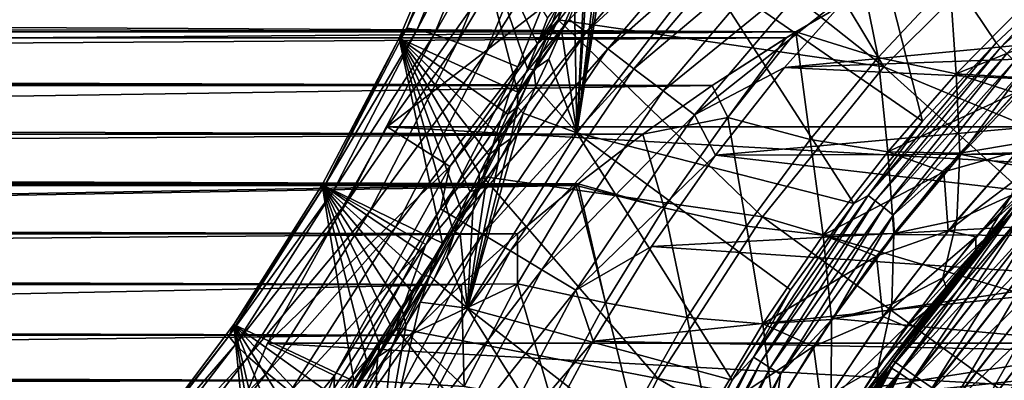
# Model space of a CAD drawing. Header units: metres. Extents: x -101 to 101, y -261 to 23.
# Tile 209 of 256: x 56.23 to 65.17, y 8.34 to 11.61. Entities that reach past the tile are written whole.
import ezdxf

# ---------------------------------------------------------------- set-up
doc = ezdxf.new("R2010")
doc.units = ezdxf.units.M
doc.layers.add('solid_505151_K2442K1000C34', color=7, linetype='CONTINUOUS')

msp = doc.modelspace()

# ---------------------------------------------------------------- linework, layer by layer
at = {"layer": 'solid_505151_K2442K1000C34'}
for points in [[(62.12796, 14.432813, 104.163315), (61.696213, 13.068431, 104.435432), (64.077522, 11.18525, 105.622948)], [(62.12796, 14.432813, 104.163315), (64.077522, 11.18525, 105.622948), (65.314751, 12.422479, 105.622948)], [(62.437145, 12.072566, 66.448959), (63.730656, 13.433341, 66.448959), (64.429291, 10.693686, 59.914131)], [(63.730656, 13.433341, 66.448959), (65.096977, 11.402986, 59.914131), (64.429291, 10.693686, 59.914131)], [(63.730656, 13.433341, 66.448959), (65.806274, 12.070678, 59.914131), (65.096977, 11.402986, 59.914131)], [(61.696213, 13.068431, 104.435432), (61.120434, 11.612065, 104.637062), (64.077522, 11.18525, 105.622948)], [(61.433395, 12.859151, 104.399261), (61.120434, 11.612065, 104.637062), (61.696213, 13.068431, 104.435432)], [(61.372223, 11.499837, -0.812059), (62.704254, 13.068025, -0.812059), (61.218605, 11.616613, -1.132233)], [(62.885155, 12.896667, -0.533388), (62.704254, 13.068025, -0.812059), (61.372223, 11.499837, -0.812059)], [(60.465038, 13.041083, 103.303177), (60.359558, 13.022372, 102.941925), (59.743484, 11.538886, 103.140816)], [(59.838799, 11.524368, 103.505066), (60.465038, 13.041083, 103.303177), (59.743484, 11.538886, 103.140816)], [(59.743484, 11.538886, 103.140816), (60.359558, 13.022372, 102.941925), (60.265236, 12.833061, 102.595268)], [(60.63205, 13.033382, 103.640846), (60.465038, 13.041083, 103.303177), (59.838799, 11.524368, 103.505066)], [(59.993916, 11.479878, 103.845551), (60.63205, 13.033382, 103.640846), (59.838799, 11.524368, 103.505066)], [(60.85466, 12.999546, 103.942963), (60.63205, 13.033382, 103.640846), (59.993916, 11.479878, 103.845551)], [(60.203331, 11.406996, 104.1502), (60.85466, 12.999546, 103.942963), (59.993916, 11.479878, 103.845551)], [(61.124973, 12.940775, 104.198792), (60.85466, 12.999546, 103.942963), (60.203331, 11.406996, 104.1502)], [(60.459606, 11.308308, 104.40818), (61.124973, 12.940775, 104.198792), (60.203331, 11.406996, 104.1502)], [(61.433395, 12.859151, 104.399261), (61.124973, 12.940775, 104.198792), (60.459606, 11.308308, 104.40818)], [(61.570591, 11.349042, -0.533388), (62.885155, 12.896667, -0.533388), (61.372223, 11.499837, -0.812059)], [(63.100544, 12.692637, -0.305955), (62.885155, 12.896667, -0.533388), (61.570591, 11.349042, -0.533388)], [(59.674934, 11.445688, 102.772995), (60.265236, 12.833061, 102.595268), (60.751759, 10.957179, 68.786407)], [(59.743484, 11.538886, 103.140816), (60.265236, 12.833061, 102.595268), (59.674934, 11.445688, 102.772995)], [(60.265236, 12.833061, 102.595268), (60.841328, 11.169379, 68.971321), (60.751759, 10.957179, 68.786407)], [(60.265236, 12.833061, 102.595268), (60.931461, 11.393391, 69.191818), (60.841328, 11.169379, 68.971321)], [(60.265236, 12.833061, 102.595268), (61.021496, 11.62908, 69.45163), (60.931461, 11.393391, 69.191818)], [(60.753654, 11.187316, 104.610352), (61.433395, 12.859151, 104.399261), (60.459606, 11.308308, 104.40818)], [(60.753654, 11.187316, 104.610352), (61.120434, 11.612065, 104.637062), (61.433395, 12.859151, 104.399261)], [(61.624249, 12.699783, 69.630554), (62.437145, 12.072566, 66.448959), (61.287933, 10.58791, 66.448959)], [(61.564365, 12.537251, 69.438286), (61.624249, 12.699783, 69.630554), (61.287933, 10.58791, 66.448959)], [(61.806778, 11.169497, -0.305955), (63.100544, 12.692637, -0.305955), (61.570591, 11.349042, -0.533388)], [(63.342899, 12.463066, -0.137706), (63.100544, 12.692637, -0.305955), (61.806778, 11.169497, -0.305955)], [(61.504444, 12.379333, 69.261024), (61.564365, 12.537251, 69.438286), (61.287933, 10.58791, 66.448959)], [(65.137085, 11.362916, 59.810238), (65.806274, 12.070678, 59.914131), (66.480774, 12.563711, 59.810238)], [(65.137085, 11.362916, 59.810238), (66.480774, 12.563711, 59.810238), (65.193573, 11.306429, 59.722267)], [(59.565556, 10.640695, -4), (61.390793, 12.049191, -1.482362), (60.8634, 12.469823, -4)], [(59.565556, 10.640695, -4), (60.8634, 12.469823, -4), (93.434448, 10.640695, -4)], [(60.8634, 12.469823, -4), (92.136597, 12.469823, -4), (93.434448, 10.640695, -4)], [(62.072533, 10.967475, -0.137706), (63.342899, 12.463066, -0.137706), (61.806778, 11.169497, -0.305955)], [(63.603752, 12.215973, -0.03452), (63.342899, 12.463066, -0.137706), (62.072533, 10.967475, -0.137706)], [(61.385197, 12.076187, 68.945602), (61.504444, 12.379333, 69.261024), (61.287933, 10.58791, 66.448959)], [(65.314751, 12.422479, 105.622948), (64.077522, 11.18525, 105.622948), (67.833633, 9.624972, 106.793419)], [(62.358574, 10.750033, -0.03452), (63.603752, 12.215973, -0.03452), (62.072533, 10.967475, -0.137706)], [(63.847355, 11.935073), (63.603752, 12.215973, -0.03452), (62.358574, 10.750033, -0.03452)], [(61.359837, 12.013723, 68.884911), (61.385197, 12.076187, 68.945602), (61.287933, 10.58791, 66.448959)], [(61.287933, 10.58791, 66.448959), (62.437145, 12.072566, 66.448959), (63.805645, 9.945367, 59.914131)], [(62.437145, 12.072566, 66.448959), (64.429291, 10.693686, 59.914131), (63.805645, 9.945367, 59.914131)], [(59.565556, 10.640695, -4), (60.136715, 10.281734, -1.482362), (61.390793, 12.049191, -1.482362)], [(61.390793, 12.049191, -1.482362), (60.136715, 10.281734, -1.482362), (61.218605, 11.616613, -1.132233)], [(61.266804, 11.788922, 68.677444), (61.359837, 12.013723, 68.884911), (61.287933, 10.58791, 66.448959)], [(65.137085, 11.362916, 59.810238), (65.096977, 11.402986, 59.914131), (65.806274, 12.070678, 59.914131)], [(63.174736, 11.17912), (63.847355, 11.935073), (62.358574, 10.750033, -0.03452)], [(63.174736, 11.17912), (69.996368, 11.830157), (63.847355, 11.935073)], [(64.676636, 11.966764, 31.92519), (64.02507, 11.270321, 30.991419), (63.904099, 11.869288, 31.828304)], [(64.025139, 11.270365, 51.00853), (64.67672, 11.966809, 50.074749), (63.904133, 11.869307, 50.171673)], [(64.733543, 11.123568, 30.504805), (64.02507, 11.270321, 30.991419), (64.676636, 11.966764, 31.92519)], [(64.025139, 11.270365, 51.00853), (64.73362, 11.123614, 51.495148), (64.67672, 11.966809, 50.074749)], [(65.386772, 11.786485, 31.453316), (64.733543, 11.123568, 30.504805), (64.676636, 11.966764, 31.92519)], [(64.67672, 11.966809, 50.074749), (64.73362, 11.123614, 51.495148), (65.386856, 11.786531, 50.546627)], [(63.904099, 11.869288, 31.828304), (63.278202, 11.502708, 31.372555), (-63.904091, 11.869284, 31.828299)], [(63.278202, 11.502708, 31.372555), (-63.278179, 11.502696, 31.37254), (-63.904091, 11.869284, 31.828299)], [(7.518873, 11.813263, 50.243744), (63.278271, 11.502752, 50.627392), (63.904133, 11.869307, 50.171673)], [(7.518873, 11.813263, 50.243744), (8.922916, 11.088682, 51.10154), (63.278271, 11.502752, 50.627392)], [(63.174736, 11.17912), (69.26638, 11.398449), (69.996368, 11.830157)], [(64.02507, 11.270321, 30.991419), (63.278202, 11.502708, 31.372555), (63.904099, 11.869288, 31.828304)], [(64.025139, 11.270365, 51.00853), (63.904133, 11.869307, 50.171673), (63.278271, 11.502752, 50.627392)], [(61.135708, 11.773926, 69.088737), (60.931461, 11.393391, 69.191818), (61.021496, 11.62908, 69.45163)], [(61.024361, 11.47776, 68.781273), (60.931461, 11.393391, 69.191818), (61.135708, 11.773926, 69.088737)], [(61.024361, 11.47776, 68.781273), (61.266804, 11.788922, 68.677444), (61.149498, 11.515959, 68.45018)], [(61.024361, 11.47776, 68.781273), (61.135708, 11.773926, 69.088737), (61.266804, 11.788922, 68.677444)], [(61.149498, 11.515959, 68.45018), (61.266804, 11.788922, 68.677444), (61.287933, 10.58791, 66.448959)], [(65.401222, 11.083151, 29.942898), (64.733543, 11.123568, 30.504805), (65.386772, 11.786485, 31.453316)], [(65.949356, 11.611328, 51.259106), (65.386856, 11.786531, 50.546627), (64.73362, 11.123614, 51.495148)], [(58.996819, 10.105379, 103.207596), (59.743484, 11.538886, 103.140816), (59.674934, 11.445688, 102.772995)], [(59.838799, 11.524368, 103.505066), (59.743484, 11.538886, 103.140816), (58.996819, 10.105379, 103.207596)], [(60.136715, 10.281734, -1.482362), (60.052208, 9.896307, -1.132233), (61.218605, 11.616613, -1.132233)], [(61.372223, 11.499837, -0.812059), (61.218605, 11.616613, -1.132233), (60.052208, 9.896307, -1.132233)], [(61.120434, 11.612065, 104.637062), (60.434219, 10.190989, 104.738884), (62.976395, 9.825474, 105.622948)], [(60.753654, 11.187316, 104.610352), (60.434219, 10.190989, 104.738884), (61.120434, 11.612065, 104.637062)], [(61.120434, 11.612065, 104.637062), (62.976395, 9.825474, 105.622948), (64.077522, 11.18525, 105.622948)], [(65.270271, 10.948953, 52.248989), (65.949356, 11.611328, 51.259106), (64.73362, 11.123614, 51.495148)], [(63.190006, 11.448658, 31.308342), (-63.278179, 11.502696, 31.37254), (63.278202, 11.502708, 31.372555)], [(63.190006, 11.448658, 31.308342), (-63.189999, 11.448653, 31.308336), (-63.278179, 11.502696, 31.37254)], [(62.518654, 11.016128, 30.819386), (-63.189999, 11.448653, 31.308336), (63.190006, 11.448658, 31.308342)], [(62.518654, 11.016128, 30.819386), (-62.51865, 11.016123, 30.81938), (-63.189999, 11.448653, 31.308336)], [(8.922916, 11.088682, 51.10154), (63.190041, 11.448679, 50.691631), (63.278271, 11.502752, 50.627392)], [(8.922916, 11.088682, 51.10154), (62.518692, 11.016151, 51.180588), (63.190041, 11.448679, 50.691631)], [(59.076893, 10.059147, 103.572868), (59.838799, 11.524368, 103.505066), (58.996819, 10.105379, 103.207596)], [(59.993916, 11.479878, 103.845551), (59.838799, 11.524368, 103.505066), (59.076893, 10.059147, 103.572868)], [(59.214874, 9.97948, 103.914322), (59.993916, 11.479878, 103.845551), (59.076893, 10.059147, 103.572868)], [(60.203331, 11.406996, 104.1502), (59.993916, 11.479878, 103.845551), (59.214874, 9.97948, 103.914322)], [(60.217552, 9.796824, -0.812059), (61.372223, 11.499837, -0.812059), (60.052208, 9.896307, -1.132233)], [(61.570591, 11.349042, -0.533388), (61.372223, 11.499837, -0.812059), (60.217552, 9.796824, -0.812059)], [(61.024361, 11.47776, 68.781273), (60.841328, 11.169379, 68.971321), (60.931461, 11.393391, 69.191818)], [(60.89695, 11.161326, 68.498672), (60.841328, 11.169379, 68.971321), (61.024361, 11.47776, 68.781273)], [(60.89695, 11.161326, 68.498672), (61.149498, 11.515959, 68.45018), (61.0331, 11.255723, 68.259041)], [(60.89695, 11.161326, 68.498672), (61.024361, 11.47776, 68.781273), (61.149498, 11.515959, 68.45018)], [(61.0331, 11.255723, 68.259041), (61.149498, 11.515959, 68.45018), (61.287933, 10.58791, 66.448959)], [(62.518654, 11.016128, 30.819386), (63.190006, 11.448658, 31.308342), (62.661648, 10.727637, 30.490927)], [(62.518692, 11.016151, 51.180588), (63.278271, 11.502752, 50.627392), (63.190041, 11.448679, 50.691631)], [(62.661709, 10.72768, 51.509029), (63.278271, 11.502752, 50.627392), (62.518692, 11.016151, 51.180588)], [(63.190006, 11.448658, 31.308342), (63.278202, 11.502708, 31.372555), (62.661648, 10.727637, 30.490927)], [(63.40797, 10.528242, 30.091131), (62.661648, 10.727637, 30.490927), (63.278202, 11.502708, 31.372555)], [(63.408035, 10.528286, 51.908829), (63.278271, 11.502752, 50.627392), (62.661709, 10.72768, 51.509029)], [(64.02507, 11.270321, 30.991419), (63.40797, 10.528242, 30.091131), (63.278202, 11.502708, 31.372555)], [(63.408035, 10.528286, 51.908829), (64.025139, 11.270365, 51.00853), (63.278271, 11.502752, 50.627392)], [(58.977356, 10.116308, 102.831841), (59.674934, 11.445688, 102.772995), (60.067627, 9.585158, 68.182556)], [(58.996819, 10.105379, 103.207596), (59.674934, 11.445688, 102.772995), (58.977356, 10.116308, 102.831841)], [(59.405872, 9.869205, 104.219826), (60.203331, 11.406996, 104.1502), (59.214874, 9.97948, 103.914322)], [(60.459606, 11.308308, 104.40818), (60.203331, 11.406996, 104.1502), (59.405872, 9.869205, 104.219826)], [(59.674934, 11.445688, 102.772995), (60.15292, 9.73718, 68.196297), (60.067627, 9.585158, 68.182556)], [(59.674934, 11.445688, 102.772995), (60.237244, 9.892014, 68.224548), (60.15292, 9.73718, 68.196297)], [(59.674934, 11.445688, 102.772995), (60.321232, 10.051035, 68.268257), (60.237244, 9.892014, 68.224548)], [(59.674934, 11.445688, 102.772995), (60.405457, 10.215672, 68.328712), (60.321232, 10.051035, 68.268257)], [(59.674934, 11.445688, 102.772995), (60.490288, 10.387148, 68.407684), (60.405457, 10.215672, 68.328712)], [(59.674934, 11.445688, 102.772995), (60.576099, 10.566897, 68.508057), (60.490288, 10.387148, 68.407684)], [(59.674934, 11.445688, 102.772995), (60.663258, 10.756555, 68.633163), (60.576099, 10.566897, 68.508057)], [(59.674934, 11.445688, 102.772995), (60.751759, 10.957179, 68.786407), (60.663258, 10.756555, 68.633163)], [(63.174736, 11.17912), (68.564941, 10.921756), (69.26638, 11.398449)], [(63.936291, 10.019225, 59.810238), (64.429291, 10.693686, 59.914131), (65.096977, 11.402986, 59.914131)], [(63.936291, 10.019225, 59.810238), (65.096977, 11.402986, 59.914131), (65.137085, 11.362916, 59.810238)], [(63.936291, 10.019225, 59.810238), (65.137085, 11.362916, 59.810238), (63.998745, 9.969419, 59.722267)], [(65.137085, 11.362916, 59.810238), (65.193573, 11.306429, 59.722267), (63.998745, 9.969419, 59.722267)], [(59.643105, 9.732238, 104.478546), (60.459606, 11.308308, 104.40818), (59.405872, 9.869205, 104.219826)], [(60.753654, 11.187316, 104.610352), (60.459606, 11.308308, 104.40818), (59.643105, 9.732238, 104.478546)], [(60.431061, 9.66836, -0.533388), (61.570591, 11.349042, -0.533388), (60.217552, 9.796824, -0.812059)], [(61.806778, 11.169497, -0.305955), (61.570591, 11.349042, -0.533388), (60.431061, 9.66836, -0.533388)], [(64.112045, 10.41376, 29.588781), (63.40797, 10.528242, 30.091131), (64.02507, 11.270321, 30.991419)], [(63.408035, 10.528286, 51.908829), (64.112114, 10.413807, 52.411182), (64.025139, 11.270365, 51.00853)], [(63.998745, 9.969419, 59.722267), (65.193573, 11.306429, 59.722267), (64.075668, 9.908074, 59.655628)], [(64.733543, 11.123568, 30.504805), (64.112045, 10.41376, 29.588781), (64.02507, 11.270321, 30.991419)], [(64.025139, 11.270365, 51.00853), (64.112114, 10.413807, 52.411182), (64.73362, 11.123614, 51.495148)], [(65.193573, 11.306429, 59.722267), (65.263138, 11.236858, 59.655628), (64.075668, 9.908074, 59.655628)], [(59.918148, 9.573439, 104.681297), (60.753654, 11.187316, 104.610352), (59.643105, 9.732238, 104.478546)], [(59.918148, 9.573439, 104.681297), (60.434219, 10.190989, 104.738884), (60.753654, 11.187316, 104.610352)], [(60.89695, 11.161326, 68.498672), (61.0331, 11.255723, 68.259041), (60.917664, 11.00648, 68.098854)], [(60.917664, 11.00648, 68.098854), (61.0331, 11.255723, 68.259041), (61.287933, 10.58791, 66.448959)], [(62.547215, 10.385335), (63.174736, 11.17912), (62.358574, 10.750033, -0.03452)], [(62.547215, 10.385335), (68.564941, 10.921756), (63.174736, 11.17912)], [(64.077522, 11.18525, 105.622948), (62.976395, 9.825474, 105.622948), (66.875031, 8.666365, 106.793419)], [(64.075668, 9.908074, 59.655628), (65.263138, 11.236858, 59.655628), (64.162712, 9.838659, 59.614094)], [(64.077522, 11.18525, 105.622948), (66.875031, 8.666365, 106.793419), (67.833633, 9.624972, 106.793419)], [(65.263138, 11.236858, 59.655628), (65.341866, 11.158134, 59.614094), (64.162712, 9.838659, 59.614094)], [(8.922916, 11.088682, 51.10154), (10.237978, 10.222389, 51.977375), (62.518692, 11.016151, 51.180588)], [(60.685276, 9.515404, -0.305955), (61.806778, 11.169497, -0.305955), (60.431061, 9.66836, -0.533388)], [(62.072533, 10.967475, -0.137706), (61.806778, 11.169497, -0.305955), (60.685276, 9.515404, -0.305955)], [(60.750679, 10.822582, 68.248566), (60.89695, 11.161326, 68.498672), (60.917664, 11.00648, 68.098854)], [(60.750679, 10.822582, 68.248566), (60.751759, 10.957179, 68.786407), (60.89695, 11.161326, 68.498672)], [(60.89695, 11.161326, 68.498672), (60.751759, 10.957179, 68.786407), (60.841328, 11.169379, 68.971321)], [(64.768051, 10.402683, 29.011272), (64.112045, 10.41376, 29.588781), (64.733543, 11.123568, 30.504805)], [(65.270271, 10.948953, 52.248989), (64.73362, 11.123614, 51.495148), (64.112114, 10.413807, 52.411182)], [(64.162712, 9.838659, 59.614094), (65.341866, 11.158134, 59.614094), (64.78051, 10.390147, 59.599998)], [(65.401222, 11.083151, 29.942898), (64.768051, 10.402683, 29.011272), (64.733543, 11.123568, 30.504805)], [(65.341866, 11.158134, 59.614094), (65.42923, 11.07879, 59.599998), (64.78051, 10.390147, 59.599998)], [(61.888859, 10.573988, 30.360886), (-62.51865, 11.016123, 30.81938), (62.518654, 11.016128, 30.819386)], [(61.888859, 10.573988, 30.360886), (-61.888851, 10.573984, 30.36088), (-62.51865, 11.016123, 30.81938)], [(10.237978, 10.222389, 51.977375), (61.888897, 10.574015, 51.639088), (62.518692, 11.016151, 51.180588)], [(60.750679, 10.822582, 68.248566), (60.917664, 11.00648, 68.098854), (60.802895, 10.766926, 67.966492)], [(60.802895, 10.766926, 67.966492), (60.917664, 11.00648, 68.098854), (61.287933, 10.58791, 66.448959)], [(61.888859, 10.573988, 30.360886), (62.518654, 11.016128, 30.819386), (62.661648, 10.727637, 30.490927)], [(62.661709, 10.72768, 51.509029), (62.518692, 11.016151, 51.180588), (61.888897, 10.574015, 51.639088)], [(65.364944, 10.501863, 28.379444), (64.768051, 10.402683, 29.011272), (65.401222, 11.083151, 29.942898)], [(64.78051, 10.390147, 59.599998), (65.42923, 11.07879, 59.599998), (69.802139, 10.554075, 59.599998)], [(60.750679, 10.822582, 68.248566), (60.663258, 10.756555, 68.633163), (60.751759, 10.957179, 68.786407)], [(60.971317, 9.343299, -0.137706), (62.072533, 10.967475, -0.137706), (60.685276, 9.515404, -0.305955)], [(62.358574, 10.750033, -0.03452), (62.072533, 10.967475, -0.137706), (60.971317, 9.343299, -0.137706)], [(62.547215, 10.385335), (67.894821, 10.401959), (68.564941, 10.921756)], [(64.622612, 10.234263, 53.204376), (65.270271, 10.948953, 52.248989), (64.112114, 10.413807, 52.411182)], [(65.289703, 10.421028, 53.730377), (65.270271, 10.948953, 52.248989), (64.622612, 10.234263, 53.204376)], [(60.750679, 10.822582, 68.248566), (60.576099, 10.566897, 68.508057), (60.663258, 10.756555, 68.633163)], [(60.583076, 10.461267, 68.042137), (60.576099, 10.566897, 68.508057), (60.750679, 10.822582, 68.248566)], [(60.583076, 10.461267, 68.042137), (60.750679, 10.822582, 68.248566), (60.688465, 10.535736, 67.859245)], [(60.750679, 10.822582, 68.248566), (60.802895, 10.766926, 67.966492), (60.688465, 10.535736, 67.859245)], [(60.802895, 10.766926, 67.966492), (61.287933, 10.58791, 66.448959), (60.294823, 8.994608, 66.448959)], [(60.688465, 10.535736, 67.859245), (60.802895, 10.766926, 67.966492), (60.294823, 8.994608, 66.448959)], [(61.279186, 9.158059, -0.03452), (62.358574, 10.750033, -0.03452), (60.971317, 9.343299, -0.137706)], [(62.547215, 10.385335), (62.358574, 10.750033, -0.03452), (61.279186, 9.158059, -0.03452)], [(61.888859, 10.573988, 30.360886), (62.661648, 10.727637, 30.490927), (62.08342, 9.907704, 29.647495)], [(62.083473, 9.907745, 52.35247), (62.661709, 10.72768, 51.509029), (61.888897, 10.574015, 51.639088)], [(62.828403, 9.74112, 29.229332), (62.08342, 9.907704, 29.647495), (62.661648, 10.727637, 30.490927)], [(62.828461, 9.741161, 52.770638), (62.661709, 10.72768, 51.509029), (62.083473, 9.907745, 52.35247)], [(63.40797, 10.528242, 30.091131), (62.828403, 9.74112, 29.229332), (62.661648, 10.727637, 30.490927)], [(62.828461, 9.741161, 52.770638), (63.408035, 10.528286, 51.908829), (62.661709, 10.72768, 51.509029)], [(63.936291, 10.019225, 59.810238), (63.805645, 9.945367, 59.914131), (64.429291, 10.693686, 59.914131)], [(61.888859, 10.573988, 30.360886), (61.299995, 10.124406, 29.93219), (-61.888851, 10.573984, 30.36088)], [(61.299995, 10.124406, 29.93219), (-61.299992, 10.124401, 29.932186), (-61.888851, 10.573984, 30.36088)], [(10.237978, 10.222389, 51.977375), (61.30003, 10.124434, 52.067783), (61.888897, 10.574015, 51.639088)], [(58.480629, 8.67768, -4), (60.136715, 10.281734, -1.482362), (59.565556, 10.640695, -4)], [(58.480629, 8.67768, -4), (59.565556, 10.640695, -4), (94.519371, 8.67768, -4)], [(59.565556, 10.640695, -4), (93.434448, 10.640695, -4), (94.519371, 8.67768, -4)], [(60.294823, 8.994608, 66.448959), (61.287933, 10.58791, 66.448959), (62.699421, 8.342723, 59.914131)], [(60.583076, 10.461267, 68.042137), (60.490288, 10.387148, 68.407684), (60.576099, 10.566897, 68.508057)], [(61.287933, 10.58791, 66.448959), (63.228321, 9.160758, 59.914131), (62.699421, 8.342723, 59.914131)], [(61.287933, 10.58791, 66.448959), (63.805645, 9.945367, 59.914131), (63.228321, 9.160758, 59.914131)], [(61.888859, 10.573988, 30.360886), (62.08342, 9.907704, 29.647495), (61.299995, 10.124406, 29.93219)], [(62.083473, 9.907745, 52.35247), (61.888897, 10.574015, 51.639088), (61.30003, 10.124434, 52.067783)], [(64.78051, 10.390147, 59.599998), (69.802139, 10.554075, 59.599998), (68.532188, 9.6314, 59.599998)], [(64.911804, 9.642913, 55.682713), (65.359848, 10.044747, 56.299107), (65.846382, 10.559375, 55.631107)], [(65.578323, 10.392868, 54.732159), (64.911804, 9.642913, 55.682713), (65.846382, 10.559375, 55.631107)], [(60.57407, 10.311615, 67.774658), (60.688465, 10.535736, 67.859245), (60.294823, 8.994608, 66.448959)], [(60.583076, 10.461267, 68.042137), (60.688465, 10.535736, 67.859245), (60.57407, 10.311615, 67.774658)], [(63.525352, 9.657179, 28.710228), (62.828403, 9.74112, 29.229332), (63.40797, 10.528242, 30.091131)], [(62.828461, 9.741161, 52.770638), (63.525414, 9.657223, 53.289745), (63.408035, 10.528286, 51.908829)], [(64.112045, 10.41376, 29.588781), (63.525352, 9.657179, 28.710228), (63.40797, 10.528242, 30.091131)], [(63.408035, 10.528286, 51.908829), (63.525414, 9.657223, 53.289745), (64.112114, 10.413807, 52.411182)], [(65.364944, 10.501863, 28.379444), (65.236633, 10.021034, 26.78116), (64.74131, 9.794352, 27.466824)], [(65.364944, 10.501863, 28.379444), (64.74131, 9.794352, 27.466824), (64.768051, 10.402683, 29.011272)], [(60.39254, 10.079435, 67.892448), (60.583076, 10.461267, 68.042137), (60.57407, 10.311615, 67.774658)], [(60.39254, 10.079435, 67.892448), (60.405457, 10.215672, 68.328712), (60.583076, 10.461267, 68.042137)], [(60.583076, 10.461267, 68.042137), (60.405457, 10.215672, 68.328712), (60.490288, 10.387148, 68.407684)], [(61.966911, 9.556399), (62.547215, 10.385335), (61.279186, 9.158059, -0.03452)], [(61.966911, 9.556399), (67.258659, 9.841112), (62.547215, 10.385335)], [(62.547215, 10.385335), (67.258659, 9.841112), (67.894821, 10.401959)], [(64.166809, 9.672943, 28.115938), (63.525352, 9.657179, 28.710228), (64.112045, 10.41376, 29.588781)], [(64.622612, 10.234263, 53.204376), (64.112114, 10.413807, 52.411182), (63.525414, 9.657223, 53.289745)], [(64.768051, 10.402683, 29.011272), (64.166809, 9.672943, 28.115938), (64.112045, 10.41376, 29.588781)], [(64.162712, 9.838659, 59.614094), (64.78051, 10.390147, 59.599998), (64.174492, 9.663512, 59.599998)], [(64.74131, 9.794352, 27.466824), (64.166809, 9.672943, 28.115938), (64.768051, 10.402683, 29.011272)], [(64.174492, 9.663512, 59.599998), (64.78051, 10.390147, 59.599998), (68.532188, 9.6314, 59.599998)], [(64.661842, 9.697507, 54.650143), (65.289703, 10.421028, 53.730377), (64.622612, 10.234263, 53.204376)], [(64.661842, 9.697507, 54.650143), (65.578323, 10.392868, 54.732159), (65.289703, 10.421028, 53.730377)], [(64.661842, 9.697507, 54.650143), (64.911804, 9.642913, 55.682713), (65.578323, 10.392868, 54.732159)], [(60.45945, 10.093365, 67.710617), (60.57407, 10.311615, 67.774658), (60.294823, 8.994608, 66.448959)], [(60.39254, 10.079435, 67.892448), (60.57407, 10.311615, 67.774658), (60.45945, 10.093365, 67.710617)], [(10.237978, 10.222389, 51.977375), (11.415339, 9.24721, 52.810551), (61.30003, 10.124434, 52.067783)], [(58.480629, 8.67768, -4), (59.088417, 8.384977, -1.482362), (60.136715, 10.281734, -1.482362)], [(60.136715, 10.281734, -1.482362), (59.088417, 8.384977, -1.482362), (60.052208, 9.896307, -1.132233)], [(60.39254, 10.079435, 67.892448), (60.321232, 10.051035, 68.268257), (60.405457, 10.215672, 68.328712)], [(64.010078, 9.466855, 54.119507), (64.622612, 10.234263, 53.204376), (63.525414, 9.657223, 53.289745)], [(64.661842, 9.697507, 54.650143), (64.622612, 10.234263, 53.204376), (64.010078, 9.466855, 54.119507)], [(61.299995, 10.124406, 29.93219), (61.281422, 10.109606, 29.918671), (-61.299992, 10.124401, 29.932186)], [(61.281422, 10.109606, 29.918671), (-61.281406, 10.109593, 29.918659), (-61.299992, 10.124401, 29.932186)], [(60.751312, 9.669379, 29.53252), (-61.281406, 10.109593, 29.918659), (61.281422, 10.109606, 29.918671)], [(60.751312, 9.669379, 29.53252), (-60.751305, 9.669375, 29.532516), (-61.281406, 10.109593, 29.918659)], [(11.415339, 9.24721, 52.810551), (61.281471, 10.109647, 52.081291), (61.30003, 10.124434, 52.067783)], [(11.415339, 9.24721, 52.810551), (60.751347, 9.66941, 52.467453), (61.281471, 10.109647, 52.081291)], [(58.1287, 8.742013, 103.140808), (58.996819, 10.105379, 103.207596), (58.1749, 8.847644, 102.772949)], [(59.076893, 10.059147, 103.572868), (58.996819, 10.105379, 103.207596), (58.1287, 8.742013, 103.140808)], [(58.1749, 8.847644, 102.772949), (58.977356, 10.116308, 102.831841), (59.263489, 8.333009, 68.636147)], [(58.996819, 10.105379, 103.207596), (58.977356, 10.116308, 102.831841), (58.1749, 8.847644, 102.772949)], [(58.977356, 10.116308, 102.831841), (59.384285, 8.503384, 68.510574), (59.263489, 8.333009, 68.636147)], [(58.977356, 10.116308, 102.831841), (59.497215, 8.667706, 68.409645), (59.384285, 8.503384, 68.510574)], [(58.977356, 10.116308, 102.831841), (59.603268, 8.826749, 68.330276), (59.497215, 8.667706, 68.409645)], [(58.977356, 10.116308, 102.831841), (59.703846, 8.982075, 68.269508), (59.603268, 8.826749, 68.330276)], [(58.977356, 10.116308, 102.831841), (59.799747, 9.134501, 68.225426), (59.703846, 8.982075, 68.269508)], [(58.977356, 10.116308, 102.831841), (59.891792, 9.285043, 68.196762), (59.799747, 9.134501, 68.225426)], [(58.977356, 10.116308, 102.831841), (59.980816, 9.434842, 68.182655), (59.891792, 9.285043, 68.196762)], [(58.977356, 10.116308, 102.831841), (60.067627, 9.585158, 68.182556), (59.980816, 9.434842, 68.182655)], [(60.434219, 10.190989, 104.738884), (59.641613, 8.818129, 104.738892), (62.023438, 8.358047, 105.622948)], [(59.918148, 9.573439, 104.681297), (59.641613, 8.818129, 104.738892), (60.434219, 10.190989, 104.738884)], [(60.434219, 10.190989, 104.738884), (62.023438, 8.358047, 105.622948), (62.976395, 9.825474, 105.622948)], [(60.751312, 9.669379, 29.53252), (61.281422, 10.109606, 29.918671), (60.749969, 9.216666, 29.146088)], [(61.549122, 9.045444, 28.849159), (60.749969, 9.216666, 29.146088), (61.281422, 10.109606, 29.918671)], [(60.750011, 9.216704, 52.853882), (61.281471, 10.109647, 52.081291), (60.751347, 9.66941, 52.467453)], [(61.549168, 9.045482, 53.150814), (61.281471, 10.109647, 52.081291), (60.750011, 9.216704, 52.853882)], [(61.549122, 9.045444, 28.849159), (61.281422, 10.109606, 29.918671), (61.299995, 10.124406, 29.93219)], [(62.083473, 9.907745, 52.35247), (61.30003, 10.124434, 52.067783), (61.281471, 10.109647, 52.081291)], [(61.549168, 9.045482, 53.150814), (62.083473, 9.907745, 52.35247), (61.281471, 10.109647, 52.081291)], [(62.08342, 9.907704, 29.647495), (61.549122, 9.045444, 28.849159), (61.299995, 10.124406, 29.93219)], [(58.188927, 8.666724, 103.505058), (59.076893, 10.059147, 103.572868), (58.1287, 8.742013, 103.140808)], [(59.214874, 9.97948, 103.914322), (59.076893, 10.059147, 103.572868), (58.188927, 8.666724, 103.505058)], [(60.180794, 9.685102, 67.813095), (60.39254, 10.079435, 67.892448), (60.344284, 9.880045, 67.665802)], [(60.180794, 9.685102, 67.813095), (60.237244, 9.892014, 68.224548), (60.39254, 10.079435, 67.892448)], [(60.39254, 10.079435, 67.892448), (60.237244, 9.892014, 68.224548), (60.321232, 10.051035, 68.268257)], [(60.344284, 9.880045, 67.665802), (60.45945, 10.093365, 67.710617), (60.294823, 8.994608, 66.448959)], [(60.39254, 10.079435, 67.892448), (60.45945, 10.093365, 67.710617), (60.344284, 9.880045, 67.665802)], [(62.89349, 8.549537, 59.810238), (63.805645, 9.945367, 59.914131), (63.936291, 10.019225, 59.810238)], [(62.89349, 8.549537, 59.810238), (63.936291, 10.019225, 59.810238), (62.961128, 8.507036, 59.722267)], [(63.936291, 10.019225, 59.810238), (63.998745, 9.969419, 59.722267), (62.961128, 8.507036, 59.722267)], [(64.613617, 9.272184, 25.890774), (65.236633, 10.021034, 26.78116), (64.994286, 9.623853, 25.198912)], [(64.74131, 9.794352, 27.466824), (65.236633, 10.021034, 26.78116), (64.613617, 9.272184, 25.890774)], [(65.359848, 10.044747, 56.299107), (64.911263, 9.523712, 56.915161), (65.234703, 9.904196, 58)], [(64.911804, 9.642913, 55.682713), (64.911263, 9.523712, 56.915161), (65.359848, 10.044747, 56.299107)], [(64.994286, 9.623853, 25.198912), (65.370766, 10.056848, 25.715752), (65.272339, 9.946839, 1.5)], [(65.236633, 10.021034, 26.78116), (65.370766, 10.056848, 25.715752), (64.994286, 9.623853, 25.198912)], [(58.305016, 8.554632, 103.845543), (59.214874, 9.97948, 103.914322), (58.188927, 8.666724, 103.505058)], [(59.405872, 9.869205, 104.219826), (59.214874, 9.97948, 103.914322), (58.305016, 8.554632, 103.845543)], [(62.89349, 8.549537, 59.810238), (63.228321, 9.160758, 59.914131), (63.805645, 9.945367, 59.914131)], [(62.961128, 8.507036, 59.722267), (63.998745, 9.969419, 59.722267), (63.044437, 8.454691, 59.655628)], [(63.998745, 9.969419, 59.722267), (64.075668, 9.908074, 59.655628), (63.044437, 8.454691, 59.655628)], [(64.994286, 9.623853, 25.198912), (65.272339, 9.946839, 1.5), (64.155243, 8.520971, 1.5)], [(64.17868, 8.504794, 1.209098), (64.155243, 8.520971, 1.5), (65.272339, 9.946839, 1.5)], [(64.17868, 8.504794, 1.209098), (65.272339, 9.946839, 1.5), (65.293655, 9.927956, 1.209098)], [(64.17868, 8.504794, 1.209098), (65.293655, 9.927956, 1.209098), (64.248749, 8.456429, 0.927336)], [(65.293655, 9.927956, 1.209098), (65.357384, 9.871497, 0.927336), (64.248749, 8.456429, 0.927336)], [(58.472839, 8.409713, 104.150192), (59.405872, 9.869205, 104.219826), (58.305016, 8.554632, 103.845543)], [(59.643105, 9.732238, 104.478546), (59.405872, 9.869205, 104.219826), (58.472839, 8.409713, 104.150192)], [(59.088417, 8.384977, -1.482362), (59.078648, 8.059976, -1.132233), (60.052208, 9.896307, -1.132233)], [(60.217552, 9.796824, -0.812059), (60.052208, 9.896307, -1.132233), (59.078648, 8.059976, -1.132233)], [(60.180794, 9.685102, 67.813095), (60.15292, 9.73718, 68.196297), (60.237244, 9.892014, 68.224548)], [(60.180794, 9.685102, 67.813095), (60.344284, 9.880045, 67.665802), (60.227814, 9.670275, 67.639519)], [(60.227814, 9.670275, 67.639519), (60.344284, 9.880045, 67.665802), (60.294823, 8.994608, 66.448959)], [(62.290352, 8.910109, 28.411957), (61.549122, 9.045444, 28.849159), (62.08342, 9.907704, 29.647495)], [(62.290398, 8.910148, 53.58802), (62.083473, 9.907745, 52.35247), (61.549168, 9.045482, 53.150814)], [(61.966911, 9.556399), (66.658966, 9.241425), (67.258659, 9.841112)], [(62.828403, 9.74112, 29.229332), (62.290352, 8.910109, 28.411957), (62.08342, 9.907704, 29.647495)], [(62.290398, 8.910148, 53.58802), (62.828461, 9.741161, 52.770638), (62.083473, 9.907745, 52.35247)], [(63.044437, 8.454691, 59.655628), (64.075668, 9.908074, 59.655628), (63.138706, 8.395458, 59.614094)], [(64.075668, 9.908074, 59.655628), (64.162712, 9.838659, 59.614094), (63.138706, 8.395458, 59.614094)], [(63.138706, 8.395458, 59.614094), (64.162712, 9.838659, 59.614094), (63.613403, 8.901532, 59.599998)], [(64.162712, 9.838659, 59.614094), (64.174492, 9.663512, 59.599998), (63.613403, 8.901532, 59.599998)], [(65.25634, 9.885155, 58.292622), (64.656418, 9.204863, 58), (64.121552, 8.47195, 57.999992)], [(64.145187, 8.455464, 58.292622), (65.25634, 9.885155, 58.292622), (64.121552, 8.47195, 57.999992)], [(65.320526, 9.828721, 58.57428), (65.25634, 9.885155, 58.292622), (64.145187, 8.455464, 58.292622)], [(64.248749, 8.456429, 0.927336), (65.357384, 9.871497, 0.927336), (64.362747, 8.377739, 0.667624)], [(65.357384, 9.871497, 0.927336), (65.461067, 9.779639, 0.667624), (64.362747, 8.377739, 0.667624)], [(64.911263, 9.523712, 56.915161), (64.656418, 9.204863, 58), (65.234703, 9.904196, 58)], [(65.25634, 9.885155, 58.292622), (65.234703, 9.904196, 58), (64.656418, 9.204863, 58)], [(59.253777, 7.978952, -0.812059), (60.217552, 9.796824, -0.812059), (59.078648, 8.059976, -1.132233)], [(60.431061, 9.66836, -0.533388), (60.217552, 9.796824, -0.812059), (59.253777, 7.978952, -0.812059)], [(62.976395, 9.825474, 105.622948), (62.023438, 8.358047, 105.622948), (66.021873, 7.612805, 106.793419)], [(62.976395, 9.825474, 105.622948), (66.021873, 7.612805, 106.793419), (66.875031, 8.666365, 106.793419)], [(65.320526, 9.828721, 58.57428), (64.145187, 8.455464, 58.292622), (64.215721, 8.407192, 58.57428)], [(64.74131, 9.794352, 27.466824), (64.613617, 9.272184, 25.890774), (64.15097, 9.033388, 26.595432)], [(64.74131, 9.794352, 27.466824), (64.15097, 9.033388, 26.595432), (64.166809, 9.672943, 28.115938)], [(65.424782, 9.737057, 58.833828), (65.320526, 9.828721, 58.57428), (64.215721, 8.407192, 58.57428)], [(64.362747, 8.377739, 0.667624), (65.461067, 9.779639, 0.667624), (64.516296, 8.271752, 0.439965)], [(65.461067, 9.779639, 0.667624), (65.600723, 9.655918, 0.439965), (64.516296, 8.271752, 0.439965)], [(60.240875, 9.210595, 29.160872), (-60.751305, 9.669375, 29.532516), (60.751312, 9.669379, 29.53252)], [(60.240875, 9.210595, 29.160872), (-60.240871, 9.210591, 29.16087), (-60.751305, 9.669375, 29.532516)], [(11.415339, 9.24721, 52.810551), (60.24091, 9.210628, 52.839104), (60.751347, 9.66941, 52.467453)], [(58.68644, 8.237111, 104.408173), (59.643105, 9.732238, 104.478546), (58.472839, 8.409713, 104.150192)], [(59.918148, 9.573439, 104.681297), (59.643105, 9.732238, 104.478546), (58.68644, 8.237111, 104.408173)], [(59.479923, 7.874326, -0.533388), (60.431061, 9.66836, -0.533388), (59.253777, 7.978952, -0.812059)], [(60.685276, 9.515404, -0.305955), (60.431061, 9.66836, -0.533388), (59.479923, 7.874326, -0.533388)], [(59.952923, 9.290385, 67.812981), (60.180794, 9.685102, 67.813095), (59.989201, 9.256908, 67.639412)], [(59.952923, 9.290385, 67.812981), (60.067627, 9.585158, 68.182556), (60.180794, 9.685102, 67.813095)], [(60.180794, 9.685102, 67.813095), (60.109653, 9.462909, 67.63076), (59.989201, 9.256908, 67.639412)], [(60.180794, 9.685102, 67.813095), (60.067627, 9.585158, 68.182556), (60.15292, 9.73718, 68.196297)], [(60.180794, 9.685102, 67.813095), (60.227814, 9.670275, 67.639519), (60.109653, 9.462909, 67.63076)], [(60.109653, 9.462909, 67.63076), (60.227814, 9.670275, 67.639519), (60.294823, 8.994608, 66.448959)], [(60.240875, 9.210595, 29.160872), (60.751312, 9.669379, 29.53252), (60.749969, 9.216666, 29.146088)], [(60.750011, 9.216704, 52.853882), (60.751347, 9.66941, 52.467453), (60.24091, 9.210628, 52.839104)], [(62.977489, 8.854396, 27.875187), (62.290352, 8.910109, 28.411957), (62.828403, 9.74112, 29.229332)], [(62.290398, 8.910148, 53.58802), (62.977539, 8.854437, 54.124794), (62.828461, 9.741161, 52.770638)], [(63.525352, 9.657179, 28.710228), (62.977489, 8.854396, 27.875187), (62.828403, 9.74112, 29.229332)], [(62.828461, 9.741161, 52.770638), (62.977539, 8.854437, 54.124794), (63.525414, 9.657223, 53.289745)], [(64.166809, 9.672943, 28.115938), (63.60162, 8.893812, 27.263033), (63.525352, 9.657179, 28.710228)], [(64.15097, 9.033388, 26.595432), (63.60162, 8.893812, 27.263033), (64.166809, 9.672943, 28.115938)], [(63.613403, 8.901532, 59.599998), (64.174492, 9.663512, 59.599998), (68.532188, 9.6314, 59.599998)], [(64.068726, 8.919008, 55.526695), (64.661842, 9.697507, 54.650143), (64.010078, 9.466855, 54.119507)], [(64.068726, 8.919008, 55.526695), (64.911804, 9.642913, 55.682713), (64.661842, 9.697507, 54.650143)], [(65.424782, 9.737057, 58.833828), (64.215721, 8.407192, 58.57428), (64.330284, 8.328785, 58.833828)], [(65.565102, 9.61369, 59.061272), (65.424782, 9.737057, 58.833828), (64.330284, 8.328785, 58.833828)], [(58.938244, 8.042954, 104.610344), (59.918148, 9.573439, 104.681297), (58.68644, 8.237111, 104.408173)], [(58.938244, 8.042954, 104.610344), (59.641613, 8.818129, 104.738892), (59.918148, 9.573439, 104.681297)], [(59.952923, 9.290385, 67.812981), (59.980816, 9.434842, 68.182655), (60.067627, 9.585158, 68.182556)], [(63.60162, 8.893812, 27.263033), (62.977489, 8.854396, 27.875187), (63.525352, 9.657179, 28.710228)], [(64.010078, 9.466855, 54.119507), (63.525414, 9.657223, 53.289745), (62.977539, 8.854437, 54.124794)], [(63.613403, 8.901532, 59.599998), (68.532188, 9.6314, 59.599998), (67.387901, 8.556839, 59.599998)], [(64.068726, 8.919008, 55.526695), (64.281143, 8.828563, 56.586048), (64.911804, 9.642913, 55.682713)], [(64.642998, 9.18757, 24.716358), (64.994286, 9.623853, 25.198912), (64.155243, 8.520971, 1.5)], [(64.911804, 9.642913, 55.682713), (64.281143, 8.828563, 56.586048), (64.911263, 9.523712, 56.915161)], [(65.565102, 9.61369, 59.061272), (64.330284, 8.328785, 58.833828), (64.484467, 8.223261, 59.061272)], [(65.736076, 9.463372, 59.247849), (65.565102, 9.61369, 59.061272), (64.484467, 8.223261, 59.061272)], [(64.516296, 8.271752, 0.439965), (65.600723, 9.655918, 0.439965), (64.703476, 8.142552, 0.253123)], [(64.613617, 9.272184, 25.890774), (64.994286, 9.623853, 25.198912), (64.642998, 9.18757, 24.716358)], [(65.600723, 9.655918, 0.439965), (65.770966, 9.505097, 0.253123), (64.703476, 8.142552, 0.253123)], [(59.749187, 7.749752, -0.305955), (60.685276, 9.515404, -0.305955), (59.479923, 7.874326, -0.533388)], [(60.971317, 9.343299, -0.137706), (60.685276, 9.515404, -0.305955), (59.749187, 7.749752, -0.305955)], [(61.435791, 8.695117), (61.966911, 9.556399), (61.279186, 9.158059, -0.03452)], [(61.435791, 8.695117), (66.658966, 9.241425), (61.966911, 9.556399)], [(64.281143, 8.828563, 56.586048), (64.499008, 8.998674, 57.481602), (64.911263, 9.523712, 56.915161)], [(64.911263, 9.523712, 56.915161), (64.499008, 8.998674, 57.481602), (64.656418, 9.204863, 58)], [(64.703476, 8.142552, 0.253123), (65.770966, 9.505097, 0.253123), (64.917084, 7.995112, 0.114293)], [(65.770966, 9.505097, 0.253123), (65.96524, 9.332986, 0.114293), (64.917084, 7.995112, 0.114293)], [(59.952923, 9.290385, 67.812981), (59.891792, 9.285043, 68.196762), (59.980816, 9.434842, 68.182655)], [(59.989201, 9.256908, 67.639412), (60.109653, 9.462909, 67.63076), (60.294823, 8.994608, 66.448959)], [(63.437237, 8.646652, 54.987396), (64.010078, 9.466855, 54.119507), (62.977539, 8.854437, 54.124794)], [(64.068726, 8.919008, 55.526695), (64.010078, 9.466855, 54.119507), (63.437237, 8.646652, 54.987396)], [(65.736076, 9.463372, 59.247849), (64.484467, 8.223261, 59.061272), (64.67234, 8.094684, 59.247849)], [(65.931122, 9.29189, 59.386375), (65.736076, 9.463372, 59.247849), (64.67234, 8.094684, 59.247849)], [(60.052158, 7.609582, -0.137706), (60.971317, 9.343299, -0.137706), (59.749187, 7.749752, -0.305955)], [(61.279186, 9.158059, -0.03452), (60.971317, 9.343299, -0.137706), (60.052158, 7.609582, -0.137706)], [(64.917084, 7.995112, 0.114293), (65.96524, 9.332986, 0.114293), (65.14888, 7.83511, 0.028822)], [(65.96524, 9.332986, 0.114293), (66.176064, 9.146209, 0.028822), (65.14888, 7.83511, 0.028822)], [(60.240875, 9.210595, 29.160872), (59.767681, 8.749699, 28.81629), (-60.240871, 9.210591, 29.16087)], [(59.767681, 8.749699, 28.81629), (-59.767681, 8.749696, 28.816288), (-60.240871, 9.210591, 29.16087)], [(11.415339, 9.24721, 52.810551), (12.421392, 8.21093, 53.553112), (60.24091, 9.210628, 52.839104)], [(12.421392, 8.21093, 53.553112), (59.767715, 8.749733, 53.183685), (60.24091, 9.210628, 52.839104)], [(59.717251, 8.909798, 67.892464), (59.952923, 9.290385, 67.812981), (59.738495, 8.844715, 67.710762)], [(59.717251, 8.909798, 67.892464), (59.891792, 9.285043, 68.196762), (59.952923, 9.290385, 67.812981)], [(59.717251, 8.909798, 67.892464), (59.799747, 9.134501, 68.225426), (59.891792, 9.285043, 68.196762)], [(59.952923, 9.290385, 67.812981), (59.865726, 9.051228, 67.665901), (59.738495, 8.844715, 67.710762)], [(60.240875, 9.210595, 29.160872), (60.266953, 8.284752, 28.424873), (59.767681, 8.749699, 28.81629)], [(60.750011, 9.216704, 52.853882), (60.24091, 9.210628, 52.839104), (59.767715, 8.749733, 53.183685)], [(60.266987, 8.284786, 53.575104), (60.750011, 9.216704, 52.853882), (59.767715, 8.749733, 53.183685)], [(59.952923, 9.290385, 67.812981), (59.989201, 9.256908, 67.639412), (59.865726, 9.051228, 67.665901)], [(59.865726, 9.051228, 67.665901), (59.989201, 9.256908, 67.639412), (60.294823, 8.994608, 66.448959)], [(60.240875, 9.210595, 29.160872), (60.749969, 9.216666, 29.146088), (60.266953, 8.284752, 28.424873)], [(61.06205, 8.142819, 28.102385), (60.266953, 8.284752, 28.424873), (60.749969, 9.216666, 29.146088)], [(61.062088, 8.142854, 53.897594), (60.750011, 9.216704, 52.853882), (60.266987, 8.284786, 53.575104)], [(61.549122, 9.045444, 28.849159), (61.06205, 8.142819, 28.102385), (60.749969, 9.216666, 29.146088)], [(61.062088, 8.142854, 53.897594), (61.549168, 9.045482, 53.150814), (60.750011, 9.216704, 52.853882)], [(61.435791, 8.695117), (66.098106, 8.605267), (66.658966, 9.241425)], [(64.025841, 8.463347, 25.047207), (64.613617, 9.272184, 25.890774), (64.642998, 9.18757, 24.716358)], [(64.15097, 9.033388, 26.595432), (64.613617, 9.272184, 25.890774), (64.025841, 8.463347, 25.047207)], [(65.931122, 9.29189, 59.386375), (64.67234, 8.094684, 59.247849), (64.886658, 7.948003, 59.386375)], [(65.931122, 9.29189, 59.386375), (64.886658, 7.948003, 59.386375), (66.142731, 9.105847, 59.471519)], [(59.717251, 8.909798, 67.892464), (59.703846, 8.982075, 68.269508), (59.799747, 9.134501, 68.225426)], [(60.378254, 7.458714, -0.03452), (61.279186, 9.158059, -0.03452), (60.052158, 7.609582, -0.137706)], [(61.435791, 8.695117), (61.279186, 9.158059, -0.03452), (60.378254, 7.458714, -0.03452)], [(62.89349, 8.549537, 59.810238), (62.699421, 8.342723, 59.914131), (63.228321, 9.160758, 59.914131)], [(64.012428, 8.310273, 23.850407), (64.642998, 9.18757, 24.716358), (64.155243, 8.520971, 1.5)], [(64.025841, 8.463347, 25.047207), (64.642998, 9.18757, 24.716358), (64.012428, 8.310273, 23.850407)], [(64.499008, 8.998674, 57.481602), (64.121552, 8.47195, 57.999992), (64.656418, 9.204863, 58)], [(65.578308, 7.935146), (65.14888, 7.83511, 0.028822), (66.176064, 9.146209, 0.028822)], [(59.865726, 9.051228, 67.665901), (60.294823, 8.994608, 66.448959), (59.467995, 7.309009, 66.448959)], [(59.738495, 8.844715, 67.710762), (59.865726, 9.051228, 67.665901), (59.467995, 7.309009, 66.448959)], [(61.797256, 8.036672, 27.645582), (61.06205, 8.142819, 28.102385), (61.549122, 9.045444, 28.849159)], [(61.797298, 8.036707, 54.354401), (61.549168, 9.045482, 53.150814), (61.062088, 8.142854, 53.897594)], [(62.290352, 8.910109, 28.411957), (61.797256, 8.036672, 27.645582), (61.549122, 9.045444, 28.849159)], [(61.797298, 8.036707, 54.354401), (62.290398, 8.910148, 53.58802), (61.549168, 9.045482, 53.150814)], [(64.15097, 9.033388, 26.595432), (64.025841, 8.463347, 25.047207), (63.598164, 8.218224, 25.772078)], [(64.15097, 9.033388, 26.595432), (63.598164, 8.218224, 25.772078), (63.60162, 8.893812, 27.263033)], [(64.886658, 7.948003, 59.386375), (65.119179, 7.788867, 59.471519), (66.142731, 9.105847, 59.471519)], [(66.142731, 9.105847, 59.471519), (65.119179, 7.788867, 59.471519), (65.846458, 8.291705, 59.5)], [(59.467995, 7.309009, 66.448959), (60.294823, 8.994608, 66.448959), (61.794441, 6.618422, 59.914131)], [(59.481907, 8.553939, 68.041992), (59.603268, 8.826749, 68.330276), (59.703846, 8.982075, 68.269508)], [(59.481907, 8.553939, 68.041992), (59.703846, 8.982075, 68.269508), (59.717251, 8.909798, 67.892464)], [(60.294823, 8.994608, 66.448959), (62.220879, 7.494245, 59.914131), (61.794441, 6.618422, 59.914131)], [(60.294823, 8.994608, 66.448959), (62.699421, 8.342723, 59.914131), (62.220879, 7.494245, 59.914131)], [(63.692131, 7.948243, 57.433533), (64.121552, 8.47195, 57.999992), (64.499008, 8.998674, 57.481602)], [(64.281143, 8.828563, 56.586048), (63.692131, 7.948243, 57.433533), (64.499008, 8.998674, 57.481602)], [(59.481907, 8.553939, 68.041992), (59.717251, 8.909798, 67.892464), (59.606846, 8.636267, 67.77459)], [(59.717251, 8.909798, 67.892464), (59.738495, 8.844715, 67.710762), (59.606846, 8.636267, 67.77459)], [(62.472111, 8.006243, 27.090317), (61.797256, 8.036672, 27.645582), (62.290352, 8.910109, 28.411957)], [(61.797298, 8.036707, 54.354401), (62.472153, 8.006281, 54.909672), (62.290398, 8.910148, 53.58802)], [(62.977489, 8.854396, 27.875187), (62.472111, 8.006243, 27.090317), (62.290352, 8.910109, 28.411957)], [(62.290398, 8.910148, 53.58802), (62.472153, 8.006281, 54.909672), (62.977539, 8.854437, 54.124794)], [(63.076405, 8.065382, 26.459295), (62.472111, 8.006243, 27.090317), (62.977489, 8.854396, 27.875187)], [(63.437237, 8.646652, 54.987396), (62.977539, 8.854437, 54.124794), (62.472153, 8.006281, 54.909672)], [(63.60162, 8.893812, 27.263033), (63.076405, 8.065382, 26.459295), (62.977489, 8.854396, 27.875187)], [(63.598164, 8.218224, 25.772078), (63.076405, 8.065382, 26.459295), (63.60162, 8.893812, 27.263033)], [(63.099312, 8.106984, 59.599998), (63.613403, 8.901532, 59.599998), (67.387901, 8.556839, 59.599998)], [(63.138706, 8.395458, 59.614094), (63.613403, 8.901532, 59.599998), (63.099312, 8.106984, 59.599998)], [(63.514824, 8.084812, 56.352829), (64.068726, 8.919008, 55.526695), (63.437237, 8.646652, 54.987396)], [(63.514824, 8.084812, 56.352829), (64.281143, 8.828563, 56.586048), (64.068726, 8.919008, 55.526695)], [(57.268665, 7.642953, 102.595222), (58.1749, 8.847644, 102.772949), (58.337051, 7.18052, 70.110474)], [(58.1287, 8.742013, 103.140808), (58.1749, 8.847644, 102.772949), (57.268665, 7.642953, 102.595222)], [(58.1749, 8.847644, 102.772949), (58.428364, 7.283574, 69.929207), (58.337051, 7.18052, 70.110474)], [(58.1749, 8.847644, 102.772949), (58.517059, 7.385679, 69.760376), (58.428364, 7.283574, 69.929207)], [(58.1749, 8.847644, 102.772949), (58.686661, 7.586602, 69.456779), (58.517059, 7.385679, 69.760376)], [(58.1749, 8.847644, 102.772949), (58.845978, 7.782559, 69.196167), (58.686661, 7.586602, 69.456779)], [(58.1749, 8.847644, 102.772949), (58.995014, 7.972634, 68.975113), (58.845978, 7.782559, 69.196167)], [(58.1749, 8.847644, 102.772949), (59.133976, 8.156144, 68.789772), (58.995014, 7.972634, 68.975113)], [(58.1749, 8.847644, 102.772949), (59.263489, 8.333009, 68.636147), (59.133976, 8.156144, 68.789772)], [(59.641613, 8.818129, 104.738892), (58.753933, 7.51314, 104.637077), (61.229088, 6.799048, 105.622948)], [(58.938244, 8.042954, 104.610344), (58.753933, 7.51314, 104.637077), (59.641613, 8.818129, 104.738892)], [(59.606846, 8.636267, 67.77459), (59.738495, 8.844715, 67.710762), (59.467995, 7.309009, 66.448959)], [(59.481907, 8.553939, 68.041992), (59.497215, 8.667706, 68.409645), (59.603268, 8.826749, 68.330276)], [(59.641613, 8.818129, 104.738892), (61.229088, 6.799048, 105.622948), (62.023438, 8.358047, 105.622948)], [(63.514824, 8.084812, 56.352829), (63.692131, 7.948243, 57.433533), (64.281143, 8.828563, 56.586048)], [(59.767681, 8.749699, 28.81629), (59.376526, 8.338868, 28.531509), (-59.767681, 8.749696, 28.816288)], [(59.376526, 8.338868, 28.531509), (-59.376518, 8.338858, 28.531502), (-59.767681, 8.749696, 28.816288)], [(12.421392, 8.21093, 53.553112), (59.37656, 8.338902, 53.468468), (59.767715, 8.749733, 53.183685)], [(57.152008, 7.46676, 102.94191), (58.1287, 8.742013, 103.140808), (57.268665, 7.642953, 102.595222)], [(58.188927, 8.666724, 103.505058), (58.1287, 8.742013, 103.140808), (57.152008, 7.46676, 102.94191)], [(57.622368, 6.605668, -4), (59.088417, 8.384977, -1.482362), (58.480629, 8.67768, -4)], [(57.622368, 6.605668, -4), (58.480629, 8.67768, -4), (95.377632, 6.605668, -4)], [(58.480629, 8.67768, -4), (94.519371, 8.67768, -4), (95.377632, 6.605668, -4)], [(60.266953, 8.284752, 28.424873), (59.376526, 8.338868, 28.531509), (59.767681, 8.749699, 28.81629)], [(60.266987, 8.284786, 53.575104), (59.767715, 8.749733, 53.183685), (59.37656, 8.338902, 53.468468)], [(60.955658, 7.804416), (61.435791, 8.695117), (60.378254, 7.458714, -0.03452)], [(60.955658, 7.804416), (66.098106, 8.605267), (61.435791, 8.695117)], [(57.188541, 7.366055, 103.303154), (58.188927, 8.666724, 103.505058), (57.152008, 7.46676, 102.94191)], [(58.305016, 8.554632, 103.845543), (58.188927, 8.666724, 103.505058), (57.188541, 7.366055, 103.303154)], [(59.252731, 8.228044, 68.248558), (59.384285, 8.503384, 68.510574), (59.497215, 8.667706, 68.409645)], [(59.252731, 8.228044, 68.248558), (59.497215, 8.667706, 68.409645), (59.481907, 8.553939, 68.041992)], [(59.469997, 8.425254, 67.8592), (59.606846, 8.636267, 67.77459), (59.467995, 7.309009, 66.448959)], [(59.481907, 8.553939, 68.041992), (59.606846, 8.636267, 67.77459), (59.469997, 8.425254, 67.8592)], [(60.955658, 7.804416), (65.578308, 7.935146), (66.098106, 8.605267)], [(62.908527, 7.77395, 55.800282), (63.437237, 8.646652, 54.987396), (62.472153, 8.006281, 54.909672)], [(63.514824, 8.084812, 56.352829), (63.437237, 8.646652, 54.987396), (62.908527, 7.77395, 55.800282)], [(57.278713, 7.225269, 103.640831), (58.305016, 8.554632, 103.845543), (57.188541, 7.366055, 103.303154)], [(58.472839, 8.409713, 104.150192), (58.305016, 8.554632, 103.845543), (57.278713, 7.225269, 103.640831)], [(59.252731, 8.228044, 68.248558), (59.481907, 8.553939, 68.041992), (59.32695, 8.210588, 67.966621)], [(59.252731, 8.228044, 68.248558), (59.263489, 8.333009, 68.636147), (59.384285, 8.503384, 68.510574)], [(59.481907, 8.553939, 68.041992), (59.469997, 8.425254, 67.8592), (59.32695, 8.210588, 67.966621)], [(62.021801, 6.972333, 59.810238), (62.699421, 8.342723, 59.914131), (62.89349, 8.549537, 59.810238)], [(62.021801, 6.972333, 59.810238), (62.89349, 8.549537, 59.810238), (62.093773, 6.937673, 59.722267)], [(62.89349, 8.549537, 59.810238), (62.961128, 8.507036, 59.722267), (62.093773, 6.937673, 59.722267)], [(62.093773, 6.937673, 59.722267), (62.961128, 8.507036, 59.722267), (62.182419, 6.894984, 59.655628)], [(62.961128, 8.507036, 59.722267), (63.044437, 8.454691, 59.655628), (62.182419, 6.894984, 59.655628)], [(63.099312, 8.106984, 59.599998), (67.387901, 8.556839, 59.599998), (66.387306, 7.347335, 59.599998)], [(64.012428, 8.310273, 23.850407), (64.155243, 8.520971, 1.5), (63.218159, 6.970847, 1.5)], [(63.243378, 6.957613, 1.209098), (63.218159, 6.970847, 1.5), (64.155243, 8.520971, 1.5)], [(63.243378, 6.957613, 1.209098), (64.155243, 8.520971, 1.5), (64.17868, 8.504794, 1.209098)], [(63.243378, 6.957613, 1.209098), (64.17868, 8.504794, 1.209098), (63.318764, 6.918047, 0.927336)], [(64.17868, 8.504794, 1.209098), (64.248749, 8.456429, 0.927336), (63.318764, 6.918047, 0.927336)], [(57.419319, 7.049398, 103.942947), (58.472839, 8.409713, 104.150192), (57.278713, 7.225269, 103.640831)], [(58.68644, 8.237111, 104.408173), (58.472839, 8.409713, 104.150192), (57.419319, 7.049398, 103.942947)], [(59.32695, 8.210588, 67.966621), (59.469997, 8.425254, 67.8592), (59.467995, 7.309009, 66.448959)], [(62.182419, 6.894984, 59.655628), (63.044437, 8.454691, 59.655628), (62.282726, 6.846679, 59.614094)], [(63.044437, 8.454691, 59.655628), (63.138706, 8.395458, 59.614094), (62.282726, 6.846679, 59.614094)], [(63.318764, 6.918047, 0.927336), (64.248749, 8.456429, 0.927336), (63.441422, 6.853672, 0.667624)], [(64.248749, 8.456429, 0.927336), (64.362747, 8.377739, 0.667624), (63.441422, 6.853672, 0.667624)], [(63.479137, 7.593526, 24.259087), (64.025841, 8.463347, 25.047207), (64.012428, 8.310273, 23.850407)], [(63.598164, 8.218224, 25.772078), (64.025841, 8.463347, 25.047207), (63.479137, 7.593526, 24.259087)], [(63.683155, 7.776519, 58.292625), (64.145187, 8.455464, 58.292622), (63.826321, 8.036831, 58.064571)], [(63.683155, 7.776519, 58.292625), (64.215721, 8.407192, 58.57428), (64.145187, 8.455464, 58.292622)], [(63.683155, 7.776519, 58.292625), (63.732967, 7.697518, 58.574291), (64.215721, 8.407192, 58.57428)], [(63.692131, 7.948243, 57.433533), (63.826321, 8.036831, 58.064571), (64.121552, 8.47195, 57.999992)], [(63.732967, 7.697518, 58.574291), (64.330284, 8.328785, 58.833828), (64.215721, 8.407192, 58.57428)], [(64.145187, 8.455464, 58.292622), (64.121552, 8.47195, 57.999992), (63.826321, 8.036831, 58.064571)], [(57.622368, 6.605668, -4), (58.259075, 6.382775, -1.482362), (59.088417, 8.384977, -1.482362)], [(59.088417, 8.384977, -1.482362), (58.259075, 6.382775, -1.482362), (59.078648, 8.059976, -1.132233)], [(62.023438, 8.358047, 105.622948), (61.229088, 6.799048, 105.622948), (65.283516, 6.475839, 106.793419)], [(62.021801, 6.972333, 59.810238), (62.220879, 7.494245, 59.914131), (62.699421, 8.342723, 59.914131)], [(62.023438, 8.358047, 105.622948), (65.283516, 6.475839, 106.793419), (66.021873, 7.612805, 106.793419)], [(62.282726, 6.846679, 59.614094), (63.138706, 8.395458, 59.614094), (62.634106, 7.282764, 59.599998)], [(63.138706, 8.395458, 59.614094), (63.099312, 8.106984, 59.599998), (62.634106, 7.282764, 59.599998)], [(63.441422, 6.853672, 0.667624), (64.362747, 8.377739, 0.667624), (63.606621, 6.766966, 0.439965)], [(64.362747, 8.377739, 0.667624), (64.516296, 8.271752, 0.439965), (63.606621, 6.766966, 0.439965)]]:
    msp.add_3dface(points, dxfattribs=at)

doc.saveas('drawing.dxf')
